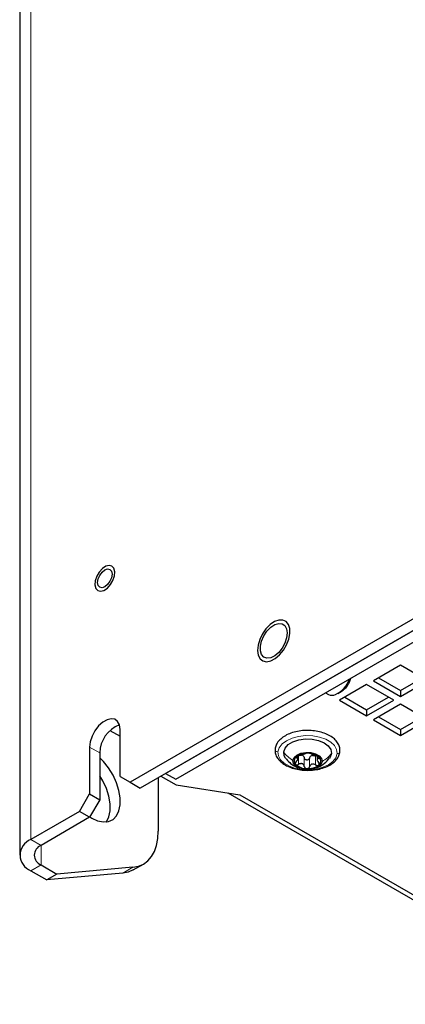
# Paper-space layout 'Blatt2' of a CAD drawing. Header units: millimetres. Extents: x 5 to 418, y 2 to 292.
# Tile 15 of 28: x 342 to 358, y 87 to 128. Entities that reach past the tile are written whole.
import ezdxf

# ---------------------------------------------------------------- set-up
doc = ezdxf.new("R2010")
doc.units = ezdxf.units.MM

psp = doc.layouts.new('Blatt2')

# ---------------------------------------------------------------- linework, layer by layer
at = {"color": 7, "linetype": 'Continuous', "lineweight": 18}
for p, q in [((342.1483, 93.8972), (342.1483, 196.7813)), ((344.609, 97.7674), (345.0333, 97.5224)), ((353.2743, 97.3487), (353.2743, 97.3201)), ((353.3571, 97.4028), (353.3571, 97.0435)), ((353.5958, 97.3128), (353.5958, 96.9535)), ((353.8135, 97.3059), (353.8135, 96.9466)), ((354.0678, 97.3802), (354.0678, 97.0209)), ((354.2026, 97.3371), (354.2026, 97.2906)), ((342.1483, 93.8972), (342.5725, 93.6523)), ((342.5725, 92.8359), (342.5725, 93.6523)), ((342.5725, 92.8359), (342.1483, 92.5909)), ((345.9949, 92.4917), (346.4192, 92.7367))]:
    psp.add_line(p, q, dxfattribs=at)
at = {"color": 7, "linetype": 'Continuous', "lineweight": 25}
for p, q in [((341.6796, 196.1282), (341.6796, 93.2441)), ((372.469, 111.401), (346.306, 96.2974)), ((372.8933, 111.1561), (346.7303, 96.0525)), ((347.791, 96.6648), (371.8326, 110.5438)), ((348.2152, 96.4199), (372.2569, 110.2988)), ((357.6198, 101.197), (356.4884, 100.5439)), ((358.7511, 100.5439), (357.6198, 101.197)), ((356.7006, 100.6664), (357.6198, 100.1357)), ((357.6198, 100.1357), (358.539, 100.6664)), ((356.2055, 100.3806), (355.0742, 99.7275)), ((357.3369, 99.7275), (356.2055, 100.3806)), ((356.4884, 100.5439), (357.6198, 99.8908)), ((357.6198, 99.8908), (358.7511, 100.5439)), ((354.4866, 100.0403), (354.6035, 99.9728)), ((355.0036, 100.0124), (355.145, 100.0941)), ((355.2863, 99.85), (356.2055, 99.3193)), ((356.2055, 99.3193), (357.1247, 99.85)), ((357.6198, 100.1357), (357.6198, 99.8908)), ((355.0742, 99.7275), (356.2055, 99.0744)), ((356.2055, 99.0744), (357.3369, 99.7275)), ((357.6198, 99.5642), (356.4884, 98.9111)), ((358.7511, 98.9111), (357.6198, 99.5642)), ((356.2055, 99.3193), (356.2055, 99.0744)), ((356.7006, 99.0336), (357.6198, 98.5029)), ((357.6198, 98.5029), (358.539, 99.0336)), ((345.8818, 96.5424), (345.8818, 98.5021)), ((356.4884, 98.9111), (357.6198, 98.258)), ((357.6198, 98.258), (358.7511, 98.9111)), ((357.6198, 98.5029), (357.6198, 98.258)), ((345.4587, 98.4614), (345.8818, 98.2171)), ((344.609, 97.7674), (344.609, 95.8077)), ((345.0333, 97.5224), (345.0333, 95.5627)), ((353.3282, 97.2804), (353.3282, 97.4037)), ((354.1331, 97.3928), (354.1331, 97.2424)), ((345.8818, 96.5424), (346.306, 96.2974)), ((347.4798, 96.4852), (347.4798, 94.2458)), ((347.594, 96.5511), (348.2363, 96.1803)), ((347.791, 96.6648), (348.2152, 96.4199)), ((346.306, 96.2974), (346.7303, 96.0525)), ((348.2363, 96.1803), (350.9022, 95.7679)), ((344.1847, 95.0728), (344.609, 95.8077)), ((344.609, 95.8077), (345.0333, 95.5627)), ((350.4004, 95.8456), (365.7228, 87.0001)), ((350.9022, 95.7679), (365.7515, 87.1956)), ((345.0333, 95.5627), (344.609, 94.8279)), ((344.1847, 95.0728), (342.1483, 93.8972)), ((344.609, 94.8279), (342.5725, 93.6523)), ((344.609, 94.8279), (344.1847, 95.0728)), ((342.5725, 92.8359), (343.2372, 92.4522)), ((346.4192, 92.7367), (343.2372, 92.4522)), ((346.4341, 92.6273), (346.8584, 92.8723)), ((342.1483, 92.5909), (342.8129, 92.2072)), ((345.9949, 92.4917), (342.8129, 92.2072)), ((343.2372, 92.4522), (342.8129, 92.2072))]:
    psp.add_line(p, q, dxfattribs=at)
at = {"color": 7, "linetype": 'Continuous', "lineweight": 25, "flags": 128}
for points in [[(345.2855, 105.3331), (345.141, 105.2366), (345.0092, 105.0911), (344.9058, 104.9142), (344.8434, 104.7272), (344.8295, 104.5526), (344.8657, 104.4115), (344.9477, 104.321), (345.0657, 104.2919), (345.2053, 104.3277), (345.3497, 104.4242), (345.4816, 104.5696), (345.585, 104.7466), (345.6474, 104.9336), (345.6613, 105.1082), (345.6251, 105.2492), (345.543, 105.3398), (345.4251, 105.3689), (345.2855, 105.3331)], [(345.5263, 105.1269), (345.5494, 105.0059), (345.5263, 104.8582), (345.4604, 104.7062), (345.3617, 104.5732), (345.2454, 104.4793), (345.129, 104.4388), (345.0304, 104.458), (344.9645, 104.5339), (344.9413, 104.6549), (344.9645, 104.8026), (345.0304, 104.9545), (345.129, 105.0876), (345.2454, 105.1815), (345.3617, 105.2219), (345.4604, 105.2028), (345.5263, 105.1269)], [(352.0177, 101.3404), (352.1933, 101.3748), (352.3779, 101.4716), (352.558, 101.6237), (352.7202, 101.8198), (352.8525, 102.0453), (352.945, 102.2835), (352.9909, 102.5168), (352.9867, 102.7278), (352.9329, 102.901), (352.8333, 103.0233), (352.6954, 103.0859), (352.5294, 103.084), (352.3476, 103.0178), (352.1635, 102.8922), (351.9907, 102.7165), (351.8421, 102.5037), (351.7287, 102.2697), (351.6589, 102.0317), (351.6378, 101.8075), (351.6671, 101.6136), (351.7445, 101.4644), (351.8643, 101.3711), (352.0177, 101.3404)], [(352.857, 102.7214), (352.8821, 102.5434), (352.857, 102.3363), (352.7838, 102.1186), (352.6692, 101.9097), (352.5231, 101.728), (352.3587, 101.5898), (352.1906, 101.5073), (352.0336, 101.4878), (351.9018, 101.5331), (351.8068, 101.6391), (351.7571, 101.7965), (351.7571, 101.9912), (351.8068, 102.206), (351.9018, 102.4217), (352.0336, 102.6192), (352.1906, 102.781), (352.3587, 102.8926), (352.5231, 102.9442), (352.6692, 102.9311), (352.7838, 102.8546), (352.857, 102.7214)], [(345.8818, 98.5021), (345.856, 98.6943), (345.7808, 98.8411), (345.6621, 98.9307), (345.5098, 98.9558), (345.336, 98.9144), (345.1548, 98.8099), (344.981, 98.6506), (344.8286, 98.4496), (344.71, 98.223), (344.6348, 97.9893), (344.609, 97.7674)], [(352.7322, 97.563), (352.7881, 97.7241), (352.9204, 97.8696), (353.1183, 97.9877), (353.3658, 98.0688), (353.6429, 98.1064), (353.9271, 98.0974), (354.1954, 98.0425), (354.426, 97.9462), (354.6003, 97.8163), (354.7042, 97.6633), (354.7292, 97.4996)], [(344.6175, 94.8426), (344.6938, 94.7958), (344.9438, 94.6818), (345.1828, 94.6335), (345.4004, 94.653), (345.5872, 94.7393), (345.7349, 94.8888), (345.8371, 95.0949), (345.8893, 95.3486), (345.8893, 95.6388), (345.8371, 95.9529), (345.7349, 96.277), (345.5872, 96.597), (345.4004, 96.899), (345.1828, 97.1697), (345.0333, 97.3196)], [(352.8137, 97.301), (352.7572, 97.3994), (352.7322, 97.563)], [(353.1156, 97.2079), (353.1643, 97.3282), (353.2812, 97.4316), (353.4524, 97.5057), (353.6572, 97.5415), (353.8708, 97.5347), (354.0675, 97.4861), (354.2236, 97.4017), (354.3202, 97.2915), (354.3457, 97.1689)], [(354.7292, 97.4996), (354.6732, 97.3385), (354.6538, 97.3094)], [(354.3457, 97.1689), (354.2971, 97.0486), (354.1801, 96.9452), (354.0089, 96.8711), (353.8042, 96.8353), (353.5906, 96.8421), (353.3938, 96.8906), (353.2378, 96.9751), (353.1411, 97.0853), (353.1156, 97.2079)], [(345.3048, 94.6357), (345.3106, 94.6439), (345.4128, 94.85), (345.4651, 95.1037), (345.4651, 95.3939), (345.4128, 95.7079), (345.3106, 96.032), (345.1629, 96.3521), (345.0333, 96.5701)], [(346.4192, 92.7367), (346.6499, 92.7815), (346.8585, 92.8723), (347.0415, 93.0076), (347.1956, 93.1851), (347.3184, 93.4016), (347.4076, 93.6535), (347.4617, 93.9365), (347.4798, 94.2458)], [(346.4341, 92.6273), (346.2256, 92.5366), (345.9949, 92.4917)]]:
    psp.add_lwpolyline(points, dxfattribs=at)
at = {"color": 7, "linetype": 'Continuous', "lineweight": 18, "flags": 128}
for points in [[(352.4925, 97.5706), (352.5448, 97.7406), (352.666, 97.8983), (352.8491, 98.0347), (353.0834, 98.1419), (353.3553, 98.2136), (353.649, 98.2456), (353.9475, 98.2361), (354.2334, 98.1857), (354.49, 98.0972), (354.7026, 97.9759), (354.8586, 97.8287), (354.9491, 97.6642), (354.9688, 97.492)], [(354.9688, 97.492), (354.9165, 97.3221), (354.7953, 97.1644), (354.6123, 97.0279), (354.378, 96.9208), (354.1061, 96.8491), (353.8123, 96.8171), (353.5138, 96.8265), (353.228, 96.877), (352.9713, 96.9654), (352.7588, 97.0868), (352.6027, 97.234), (352.5122, 97.3984), (352.4925, 97.5706)]]:
    psp.add_lwpolyline(points, dxfattribs=at)
at = {"color": 7, "linetype": 'Continuous', "lineweight": 25}
for centre, radius, start, end in [((354.3931, 101.017), 1.169, 295.73792, 340.21758), ((354.6418, 100.8772), 0.9308, 302.7188, 345.94455), ((354.7609, 100.2638), 0.3308, 241.58792, 295.01609), ((346.3172, 97.5019), 1.2841, 111.12686, 179.08412), ((353.3882, 97.1903), 0.2158, 125.8478, 223.26879), ((353.7064, 96.7716), 0.7416, 85.74722, 126.83686), ((353.4238, 97.1984), 0.2421, 62.27858, 76.40761), ((353.779, 96.8475), 0.6639, 47.17084, 91.5145), ((353.9897, 97.1517), 0.2712, 99.74299, 112.84026), ((354.0732, 97.1865), 0.2158, 305.84789, 43.2687), ((353.6824, 97.5292), 0.6639, 227.17072, 271.51477), ((353.7549, 97.6052), 0.7416, 265.74732, 306.8366), ((342.3961, 93.2441), 0.6986, 110.78335, 249.21665), ((342.7275, 93.2441), 0.4366, 110.78326, 249.21674)]:
    psp.add_arc(centre, radius, start, end, dxfattribs=at)
for points, knots in [([(355.0883, 97.5786), (355.0895, 97.615), (355.0929, 97.7132), (355.0441, 97.8728), (354.9321, 98.0398), (354.7661, 98.1858), (354.5532, 98.3064), (354.3023, 98.3964), (354.0259, 98.4521), (353.7367, 98.4714), (353.4473, 98.4536), (353.1699, 98.3994), (352.9163, 98.3102), (352.6964, 98.1876), (352.5232, 98.0337), (352.4075, 97.8604), (352.3837, 97.7354), (352.3731, 97.68)], [0, 0, 0, 0, 0.0311041, 0.083948, 0.1396364, 0.2017672, 0.2717144, 0.3483204, 0.4293883, 0.5127743, 0.5961916, 0.6773696, 0.7543637, 0.8259124, 0.8916848, 0.9519576, 1, 1, 1, 1]), ([(352.3731, 97.68), (352.3718, 97.6436), (352.3685, 97.5455), (352.4173, 97.3858), (352.5293, 97.2189), (352.6952, 97.0728), (352.9082, 96.9522), (353.159, 96.8622), (353.4354, 96.8065), (353.7246, 96.7873), (354.0141, 96.805), (354.2914, 96.8592), (354.545, 96.9485), (354.7649, 97.071), (354.9381, 97.225), (355.0538, 97.3982), (355.0777, 97.5232), (355.0883, 97.5786)], [0, 0, 0, 0, 0.0311044, 0.0839483, 0.1396367, 0.201767, 0.2717146, 0.3483207, 0.4293885, 0.5127745, 0.5961914, 0.6773697, 0.7543639, 0.825912, 0.8916849, 0.9519575, 1, 1, 1, 1]), ([(352.8099, 97.3062), (352.8648, 97.2404), (352.9626, 97.1232), (353.1523, 96.9894), (353.3037, 96.9085), (353.4039, 96.8866), (353.4264, 96.8817)], [0, 0, 0, 0, 0.3352551, 0.597087, 0.9098717, 1, 1, 1, 1]), ([(353.2618, 97.3652), (353.256, 97.3598), (353.2466, 97.3512), (353.2413, 97.3318), (353.2562, 97.3203), (353.2676, 97.3202), (353.2743, 97.3201)], [0, 0, 0, 0, 0.3275715, 0.5318926, 0.7202717, 1, 1, 1, 1]), ([(353.2587, 97.1557), (353.2759, 97.1755), (353.3005, 97.2038), (353.3212, 97.2458), (353.329, 97.2723), (353.3281, 97.2953), (353.3108, 97.3185), (353.2894, 97.3194), (353.2743, 97.3201)], [0, 0, 0, 0, 0.3543109, 0.5074467, 0.6329198, 0.7286368, 0.8088283, 1, 1, 1, 1]), ([(353.3935, 97.4254), (353.3819, 97.4223), (353.3577, 97.4158), (353.3226, 97.402), (353.2894, 97.3861), (353.2705, 97.3718), (353.2618, 97.3652)], [0, 0, 0, 0, 0.247235, 0.5142602, 0.7755714, 1, 1, 1, 1]), ([(353.3571, 97.4028), (353.377, 97.413), (353.4158, 97.433), (353.4594, 97.4335), (353.4807, 97.4337)], [0, 0, 0, 0, 0.5117781, 1, 1, 1, 1]), ([(353.3935, 97.4254), (353.4188, 97.4321), (353.4575, 97.4425), (353.5088, 97.4583), (353.5468, 97.4695), (353.5811, 97.4795), (353.6146, 97.4884), (353.636, 97.4957), (353.6479, 97.4998)], [0, 0, 0, 0, 0.2958471, 0.4539602, 0.6071052, 0.7445176, 0.8578927, 1, 1, 1, 1]), ([(353.5364, 97.4127), (353.5512, 97.3991), (353.5809, 97.3717), (353.5908, 97.3325), (353.5958, 97.3128)], [0, 0, 0, 0, 0.4961457, 1, 1, 1, 1]), ([(353.8135, 97.3059), (353.8091, 97.2947), (353.8002, 97.2721), (353.7735, 97.2455), (353.7392, 97.2281), (353.7002, 97.2227), (353.6618, 97.2303), (353.6292, 97.2498), (353.6054, 97.2783), (353.599, 97.3014), (353.5958, 97.3128)], [0, 0, 0, 0, 0.1203107, 0.2433235, 0.3717972, 0.5033993, 0.6340358, 0.760495, 0.8813404, 1, 1, 1, 1]), ([(353.7614, 97.5112), (353.7485, 97.5114), (353.7242, 97.5117), (353.6914, 97.509), (353.6662, 97.5058), (353.653, 97.5014), (353.6479, 97.4998)], [0, 0, 0, 0, 0.3377958, 0.6351386, 0.860373, 1, 1, 1, 1]), ([(353.8655, 97.4929), (353.8617, 97.4948), (353.8509, 97.5003), (353.8283, 97.5047), (353.7976, 97.5094), (353.7741, 97.5106), (353.7614, 97.5112)], [0, 0, 0, 0, 0.1209462, 0.3387044, 0.6423983, 1, 1, 1, 1]), ([(353.8135, 97.3059), (353.8207, 97.3252), (353.8351, 97.364), (353.868, 97.3891), (353.8845, 97.4016)], [0, 0, 0, 0, 0.4990521, 1, 1, 1, 1]), ([(353.8655, 97.4929), (353.8747, 97.488), (353.892, 97.4791), (353.9211, 97.4687), (353.9526, 97.4566), (353.9888, 97.443), (354.0395, 97.4238), (354.0785, 97.4112), (354.1042, 97.4029)], [0, 0, 0, 0, 0.1219051, 0.2284261, 0.3627955, 0.5183849, 0.6830299, 1, 1, 1, 1]), ([(353.9438, 97.419), (353.9656, 97.4175), (354.01, 97.4144), (354.0483, 97.3917), (354.0678, 97.3802)], [0, 0, 0, 0, 0.490956, 1, 1, 1, 1]), ([(354.0075, 96.8784), (354.0402, 96.8843), (354.1403, 96.9023), (354.2888, 96.9783), (354.4838, 97.1074), (354.5904, 97.2344), (354.6562, 97.3127)], [0, 0, 0, 0, 0.12470766, 0.38110922, 0.61847924, 1, 1, 1, 1]), ([(354.2303, 97.3344), (354.2227, 97.3416), (354.2061, 97.3573), (354.1747, 97.3751), (354.1404, 97.3911), (354.1161, 97.399), (354.1042, 97.4029)], [0, 0, 0, 0, 0.2151733, 0.4720609, 0.7417003, 1, 1, 1, 1]), ([(354.2026, 97.2906), (354.1858, 97.2909), (354.1621, 97.2913), (354.1382, 97.2708), (354.1316, 97.2478), (354.135, 97.2204), (354.1499, 97.1769), (354.1717, 97.1471), (354.187, 97.1263)], [0, 0, 0, 0, 0.2125873, 0.3001796, 0.3955841, 0.5156423, 0.6612029, 1, 1, 1, 1]), ([(354.2026, 97.2906), (354.2103, 97.2904), (354.2233, 97.2901), (354.2417, 97.2986), (354.2433, 97.3189), (354.2351, 97.3286), (354.2303, 97.3344)], [0, 0, 0, 0, 0.30292195, 0.51659541, 0.71075289, 1, 1, 1, 1]), ([(353.2587, 97.1557), (353.2505, 97.1463), (353.2349, 97.1284), (353.2207, 97.0979), (353.2164, 97.0666), (353.2263, 97.0502), (353.2311, 97.0424)], [0, 0, 0, 0, 0.2929583, 0.5588567, 0.7902798, 1, 1, 1, 1]), ([(353.2311, 97.0424), (353.2385, 97.0364), (353.2545, 97.0237), (353.2878, 97.0208), (353.3231, 97.0266), (353.3456, 97.0377), (353.3571, 97.0435)], [0, 0, 0, 0, 0.2078954, 0.4465041, 0.7137859, 1, 1, 1, 1]), ([(353.5958, 96.9535), (353.5888, 96.9776), (353.5783, 97.0139), (353.5435, 97.0502), (353.5108, 97.0692), (353.4729, 97.0767), (353.4191, 97.0734), (353.3821, 97.0555), (353.3571, 97.0435)], [0, 0, 0, 0, 0.2405525, 0.3606892, 0.4810221, 0.6046185, 0.7329891, 1, 1, 1, 1]), ([(353.5958, 96.9535), (353.599, 96.9421), (353.6053, 96.9191), (353.6291, 96.8908), (353.6615, 96.8705), (353.687, 96.8673), (353.6999, 96.8656)], [0, 0, 0, 0, 0.2382029, 0.481929, 0.7362526, 1, 1, 1, 1]), ([(353.6999, 96.8656), (353.7131, 96.8665), (353.739, 96.8682), (353.7734, 96.8862), (353.8001, 96.9128), (353.8091, 96.9354), (353.8135, 96.9466)], [0, 0, 0, 0, 0.2614808, 0.51619901, 0.76109385, 1, 1, 1, 1]), ([(354.0678, 97.0209), (354.0434, 97.0345), (354.007, 97.0547), (353.9525, 97.0615), (353.9128, 97.0566), (353.8773, 97.0399), (353.8379, 97.0062), (353.8232, 96.9704), (353.8135, 96.9466)], [0, 0, 0, 0, 0.262971, 0.3912796, 0.515869, 0.6382448, 0.7598616, 1, 1, 1, 1]), ([(354.0678, 97.0209), (354.0791, 97.0145), (354.1013, 97.0018), (354.1375, 96.9938), (354.1725, 96.9946), (354.1909, 97.0062), (354.1995, 97.0116)], [0, 0, 0, 0, 0.2770297, 0.542871, 0.7857848, 1, 1, 1, 1]), ([(354.1995, 97.0116), (354.2056, 97.019), (354.218, 97.0341), (354.2186, 97.0659), (354.2081, 97.0975), (354.1943, 97.1164), (354.187, 97.1263)], [0, 0, 0, 0, 0.2199392, 0.4509532, 0.7111471, 1, 1, 1, 1])]:
    psp.add_open_spline(points, degree=3, knots=knots, dxfattribs=at)
at = {"color": 7, "linetype": 'Continuous', "lineweight": 18}
for points, knots in [([(352.4925, 97.5706), (352.477, 97.5726), (352.4465, 97.5763), (352.4066, 97.5994), (352.3807, 97.6321), (352.3696, 97.6623), (352.3738, 97.6773), (352.3745, 97.6797)], [0, 0, 0, 0, 0.2599298, 0.5097938, 0.7417915, 0.9581024, 1, 1, 1, 1]), ([(352.7322, 97.563), (352.7847, 97.4945), (352.8921, 97.3543), (353.04, 97.2575), (353.1156, 97.2079)], [0, 0, 0, 0, 0.4885189, 1, 1, 1, 1]), ([(354.7292, 97.4996), (354.6766, 97.4344), (354.569, 97.3009), (354.4213, 97.2136), (354.3457, 97.1689)], [0, 0, 0, 0, 0.4881298, 1, 1, 1, 1]), ([(354.9688, 97.492), (354.9844, 97.4929), (355.0146, 97.4947), (355.0539, 97.5153), (355.0815, 97.5447), (355.0852, 97.5686), (355.0868, 97.5789)], [0, 0, 0, 0, 0.2869015, 0.5581387, 0.8088764, 1, 1, 1, 1])]:
    psp.add_open_spline(points, degree=3, knots=knots, dxfattribs=at)

doc.saveas('drawing.dxf')
